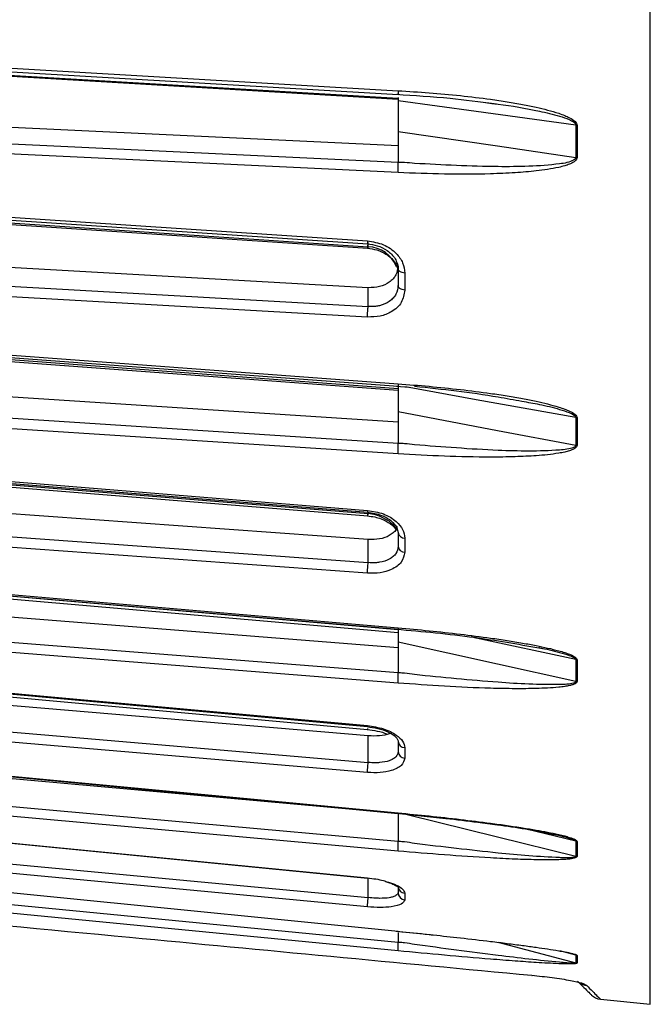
# Model space of a CAD drawing. Header units: millimetres. Extents: x -98 to 282, y -122 to 122.
# Tile 2 of 18: x -44 to -2, y -122 to -56. Entities that reach past the tile are written whole.
import ezdxf

# ---------------------------------------------------------------- set-up
doc = ezdxf.new("R2010")
doc.units = ezdxf.units.MM

msp = doc.modelspace()

# ---------------------------------------------------------------- linework, layer by layer
at = {"color": 7, "linetype": 'Continuous', "lineweight": 25}
for p, q in [((-1.6, -121.889), (-1.6, -9.5)), ((-69.741, -58.127), (-18.5, -61.146)), ((-18.603, -61.208), (-18.501, -61.216)), ((-18.5, -61.11), (-18.5, -61.343)), ((-18.5, -61.151), (-18.5, -61.146)), ((-18.5, -64.347), (-69.458, -61.916)), ((-12.636, -61.456), (-12.215, -61.503)), ((-69.741, -63.001), (-18.5, -65.446)), ((-6.59, -62.966), (-6.59, -65.126)), ((-18.5, -65.452), (-18.5, -65.446)), ((-20.5, -73.858), (-69.458, -71.094)), ((-20.5, -71.121), (-20.5, -70.933)), ((-18.597, -72.174), (-18.5, -72.579)), ((-18.5, -72.579), (-18.5, -72.7)), ((-18.05, -72.881), (-18.05, -74.02)), ((-69.741, -76.802), (-18.5, -80.605)), ((-18.5, -82.863), (-69.458, -79.569)), ((-18.607, -80.459), (-17.779, -80.534)), ((-69.741, -80.964), (-18.5, -84.278)), ((-18.5, -80.613), (-18.5, -80.605)), ((-6.59, -82.566), (-6.59, -84.412)), ((-18.5, -84.286), (-18.5, -84.278)), ((-20.5, -90.736), (-69.458, -87.203)), ((-18.635, -89.79), (-18.5, -90.264)), ((-18.05, -90.639), (-18.05, -91.578)), ((-69.741, -92.333), (-18.5, -96.765)), ((-18.5, -97.986), (-69.458, -93.964)), ((-69.741, -95.614), (-18.5, -99.66)), ((-18.5, -96.774), (-18.5, -96.765)), ((-9.067, -97.998), (-8.698, -98.059)), ((-6.59, -98.786), (-6.59, -100.242)), ((-20.5, -103.898), (-69.458, -99.742)), ((-18.5, -99.669), (-18.5, -99.66)), ((-18.783, -109.073), (-69.458, -104.513)), ((-18.05, -104.686), (-18.05, -105.386)), ((-69.741, -106.348), (-18.5, -110.961)), ((-6.59, -110.962), (-10.011, -110.128)), ((-18.5, -110.972), (-18.5, -110.961)), ((-6.59, -110.962), (-6.59, -111.968)), ((-69.741, -112.729), (-18.5, -117.72)), ((-18.05, -114.447), (-18.05, -114.88)), ((-18.616, -116.978), (-16.144, -117.238)), ((-18.5, -117.731), (-18.5, -117.72)), ((-11.826, -117.73), (-6.59, -119.11)), ((-6.59, -118.595), (-7.656, -118.316)), ((-6.59, -118.595), (-6.59, -119.11)), ((-6.397, -120.418), (-6.346, -120.445)), ((-4.939, -121.554), (-1.6, -121.889))]:
    msp.add_line(p, q, dxfattribs=at)
at = {"color": 7, "linetype": 'Continuous', "lineweight": 25, "flags": 128}
for points in [[(-69.787, -57.645), (-41.345, -59.315), (-18.5, -60.656)], [(-69.77, -57.892), (-44.779, -59.358), (-18.501, -60.9)], [(-69.764, -58.194), (-44.779, -59.666), (-18.503, -61.214)], [(-6.59, -62.966), (-13.26, -62.057), (-18.5, -61.343)], [(-6.51, -62.973), (-6.51, -63.245), (-6.51, -63.516), (-6.51, -63.787), (-6.51, -64.057), (-6.51, -64.327), (-6.51, -64.596), (-6.51, -64.865), (-6.51, -65.134)], [(-18.5, -66.14), (-47.499, -64.757), (-69.787, -63.695)], [(-18.5, -63.381), (-11.83, -64.358), (-6.59, -65.126)], [(-69.787, -67.435), (-42.47, -69.257), (-20.548, -70.719)], [(-69.772, -67.641), (-45.778, -69.241), (-20.531, -70.924)], [(-69.769, -67.923), (-45.778, -69.528), (-20.532, -71.217)], [(-69.741, -67.827), (-42.166, -69.672), (-20.5, -71.121)], [(-69.741, -72.34), (-42.166, -73.898), (-20.5, -75.121)], [(-18.05, -72.881), (-18.14, -72.87), (-18.225, -72.85), (-18.303, -72.82), (-18.371, -72.783), (-18.426, -72.738), (-18.467, -72.688), (-18.492, -72.635), (-18.5, -72.579)], [(-20.548, -75.824), (-48.379, -74.254), (-69.787, -73.045)], [(-20.5, -75.121), (-20.5, -74.414), (-20.5, -73.858)], [(-18.05, -74.02), (-18.14, -74.01), (-18.225, -73.989), (-18.303, -73.959), (-18.371, -73.921), (-18.426, -73.875), (-18.467, -73.825), (-18.492, -73.77), (-18.5, -73.714)], [(-69.787, -76.504), (-41.345, -78.61), (-18.5, -80.301)], [(-69.774, -76.671), (-44.783, -78.521), (-18.5, -80.466)], [(-69.773, -76.931), (-44.783, -78.786), (-18.5, -80.737)], [(-6.59, -82.566), (-13.26, -81.366), (-17.996, -80.514)], [(-18.5, -84.987), (-47.499, -83.113), (-69.787, -81.673)], [(-18.5, -82.165), (-11.83, -83.423), (-6.59, -84.412)], [(-6.51, -82.576), (-6.51, -82.809), (-6.51, -83.041), (-6.51, -83.273), (-6.51, -83.504), (-6.51, -83.734), (-6.51, -83.964), (-6.51, -84.193), (-6.51, -84.422)], [(-69.787, -84.814), (-42.47, -87.016), (-20.548, -88.783)], [(-69.776, -84.945), (-45.782, -86.879), (-20.535, -88.913)], [(-69.741, -85.015), (-42.166, -87.243), (-20.5, -88.993)], [(-69.776, -85.18), (-45.782, -87.118), (-20.536, -89.157)], [(-69.741, -88.733), (-42.166, -90.724), (-20.5, -92.287)], [(-18.644, -90.001), (-18.829, -89.75), (-19.088, -89.515), (-19.737, -89.165), (-20.012, -89.078), (-20.5, -88.993), (-20.5, -88.993), (-20.5, -88.993)], [(-20.548, -92.991), (-48.379, -90.983), (-69.787, -89.438)], [(-20.5, -92.287), (-20.5, -91.418), (-20.5, -90.736)], [(-69.787, -92.23), (-41.345, -94.686), (-18.5, -96.659)], [(-69.778, -92.328), (-44.787, -94.486), (-18.501, -96.755)], [(-69.778, -92.536), (-44.787, -94.698), (-18.5, -96.971)], [(-18.5, -100.355), (-47.499, -98.067), (-69.787, -96.307)], [(-18.5, -97.585), (-11.83, -99.073), (-6.59, -100.242)], [(-6.59, -98.786), (-13.26, -97.344), (-13.607, -97.269)], [(-69.787, -98.721), (-42.47, -101.212), (-20.548, -103.212)], [(-69.78, -98.789), (-45.785, -100.977), (-20.539, -103.279)], [(-69.78, -98.967), (-45.785, -101.159), (-20.54, -103.464)], [(-6.51, -98.798), (-6.51, -98.982), (-6.51, -99.166), (-6.51, -99.349), (-6.51, -99.531), (-6.51, -99.713), (-6.51, -99.894), (-6.51, -100.074), (-6.51, -100.254)], [(-69.741, -101.494), (-42.166, -103.836), (-20.5, -105.675)], [(-20.548, -106.35), (-48.379, -103.987), (-69.787, -102.169)], [(-69.787, -104.18), (-41.345, -106.886), (-18.5, -109.06)], [(-69.781, -104.222), (-44.79, -106.599), (-18.501, -109.1)], [(-20.5, -105.675), (-20.5, -104.68), (-20.5, -103.898)], [(-18.5, -111.615), (-47.499, -109.005), (-69.787, -106.999)], [(-69.787, -108.586), (-42.47, -111.265), (-20.548, -113.415)], [(-69.782, -108.604), (-45.788, -110.957), (-20.542, -113.433)], [(-17.881, -109.163), (-11.83, -110.666), (-6.59, -111.968)], [(-69.741, -110.099), (-42.166, -112.696), (-20.5, -114.737)], [(-20.548, -115.355), (-48.379, -112.734), (-69.787, -110.717)], [(-6.51, -110.975), (-6.51, -111.103), (-6.51, -111.231), (-6.51, -111.358), (-6.51, -111.484), (-6.51, -111.61), (-6.51, -111.735), (-6.51, -111.858), (-6.51, -111.982)], [(-69.787, -111.865), (-41.345, -114.711), (-18.5, -116.995)], [(-18.5, -118.305), (-47.499, -115.48), (-69.787, -113.31)], [(-20.5, -114.737), (-20.5, -113.657), (-20.5, -113.435)], [(-6.51, -118.609), (-6.51, -118.676), (-6.51, -118.743), (-6.51, -118.808), (-6.51, -118.873), (-6.51, -118.937), (-6.51, -119.001), (-6.51, -119.063), (-6.51, -119.125)], [(-9.535, -119.946), (-9.53, -119.956), (-9.523, -119.95), (-9.519, -119.941)]]:
    msp.add_lwpolyline(points, dxfattribs=at)
at = {"color": 7, "linetype": 'Continuous', "lineweight": 25}
for centre, radius, start, end in [((-6.462, -62.046), 0.929, 262.11578, 267.03721), ((-20.562, -73.232), 2.112, 21.58501, 88.30517), ((-6.462, -81.862), 0.715, 259.6979, 266.10898), ((-18.067, -90.202), 0.437, 188.15456, 272.22511), ((-18.065, -91.139), 0.439, 187.82073, 271.97747), ((-6.461, -98.196), 0.604, 257.7184, 265.33747), ((-18.038, -104.223), 0.463, 183.72427, 268.45676), ((-18.036, -104.922), 0.465, 183.53231, 268.26689), ((-6.461, -110.435), 0.542, 256.24743, 264.75604), ((-18.015, -113.963), 0.486, 181.26198, 265.81294), ((-18.014, -114.395), 0.487, 181.16279, 265.69609), ((-6.461, -118.101), 0.511, 255.33252, 264.39047), ((-5.787, -119.645), 0.976, 235.67231, 265.23131), ((-4.839, -120.559), 1, 225, 264.25681)]:
    msp.add_arc(centre, radius, start, end, dxfattribs=at)
for points, knots in [([(-18.5, -60.656), (-17.806, -60.699), (-16.414, -60.785), (-14.347, -60.976), (-12.6, -61.185), (-11.212, -61.39), (-10.189, -61.567), (-9.288, -61.75), (-8.478, -61.943), (-7.843, -62.129), (-7.355, -62.306), (-6.978, -62.476), (-6.695, -62.647), (-6.532, -62.84), (-6.517, -62.931), (-6.51, -62.973)], [0, 0, 0, 0, 0.167566, 0.336422, 0.499725, 0.590815, 0.673973, 0.749281, 0.811617, 0.874194, 0.908303, 0.936935, 0.974643, 0.98828, 1, 1, 1, 1]), ([(-18.5, -60.656), (-18.5, -60.707), (-18.5, -60.811), (-18.5, -60.894), (-18.5, -60.908), (-18.5, -60.887), (-18.5, -60.855), (-18.5, -60.838)], [0, 0, 0, 0, 0.24405, 0.499443, 0.71532, 0.849175, 1, 1, 1, 1]), ([(-18.603, -60.894), (-17.406, -60.969), (-15.22, -61.106), (-13.041, -61.386), (-12.055, -61.513)], [0, 0, 0, 0, 0.547213, 1, 1, 1, 1]), ([(-18.5, -61.343), (-18.5, -61.725), (-18.5, -62.408), (-18.5, -63.084), (-18.5, -63.381)], [0, 0, 0, 0, 0.559999, 1, 1, 1, 1]), ([(-12.215, -61.503), (-12.076, -61.518), (-11.009, -61.634), (-9.49, -61.916), (-7.898, -62.281), (-7.136, -62.537), (-6.787, -62.712), (-6.649, -62.829), (-6.598, -62.906), (-6.593, -62.946), (-6.59, -62.966)], [0, 0, 0, 0, 0.071054, 0.54475, 0.77982, 0.895185, 0.95064, 0.976454, 0.988473, 1, 1, 1, 1]), ([(-18.5, -63.381), (-18.5, -63.467), (-18.5, -63.637), (-18.5, -64.015), (-18.5, -64.509), (-18.5, -65.062), (-18.5, -65.317), (-18.5, -65.445)], [0, 0, 0, 0, 0.125465, 0.251186, 0.500358, 0.750057, 1, 1, 1, 1]), ([(-6.51, -65.134), (-6.517, -65.175), (-6.532, -65.263), (-6.642, -65.38), (-6.803, -65.488), (-7.04, -65.596), (-7.355, -65.701), (-7.843, -65.824), (-8.478, -65.939), (-9.452, -66.062), (-10.727, -66.169), (-12.78, -66.257), (-15.397, -66.269), (-17.466, -66.183), (-18.5, -66.14)], [0, 0, 0, 0, 0.011715, 0.02535, 0.042264, 0.063186, 0.091791, 0.125922, 0.188493, 0.250824, 0.366653, 0.500345, 0.750124, 1, 1, 1, 1]), ([(-6.59, -65.126), (-6.593, -65.145), (-6.598, -65.184), (-6.649, -65.253), (-6.96, -65.46), (-8.729, -65.722), (-12.257, -65.8), (-15.523, -65.628), (-17.396, -65.529)], [0, 0, 0, 0, 0.006129, 0.01252, 0.026246, 0.116739, 0.493304, 1, 1, 1, 1]), ([(-6.51, -65.134), (-6.525, -65.133), (-6.552, -65.131), (-6.578, -65.128), (-6.59, -65.126)], [0, 0, 0, 0, 0.559968, 1, 1, 1, 1]), ([(-18.5, -66.14), (-18.5, -66.084), (-18.5, -65.997), (-18.5, -65.866), (-18.5, -65.783), (-18.5, -65.708), (-18.501, -65.632), (-18.5, -65.535), (-18.5, -65.481), (-18.5, -65.452)], [0, 0, 0, 0, 0.242415, 0.371253, 0.501733, 0.564129, 0.671423, 0.819818, 1, 1, 1, 1]), ([(-18.429, -65.457), (-18.441, -65.456), (-18.464, -65.454), (-18.488, -65.452), (-18.5, -65.451)], [0, 0, 0, 0, 0.5000009, 1, 1, 1, 1]), ([(-17.396, -65.529), (-17.617, -65.507), (-17.958, -65.472), (-18.306, -65.461), (-18.429, -65.457)], [0, 0, 0, 0, 0.64599, 1, 1, 1, 1]), ([(-20.549, -70.924), (-20.325, -70.953), (-19.846, -71.014), (-19.294, -71.296), (-18.917, -71.618), (-18.679, -71.915), (-18.595, -72.134), (-18.553, -72.243)], [0, 0, 0, 0, 0.244762, 0.524673, 0.67828, 0.840113, 1, 1, 1, 1]), ([(-20.549, -71.217), (-20.334, -71.244), (-19.888, -71.3), (-19.275, -71.59), (-18.764, -72.021), (-18.615, -72.373), (-18.539, -72.554)], [0, 0, 0, 0, 0.226995, 0.4698137, 0.7278054, 1, 1, 1, 1]), ([(-20.548, -70.719), (-20.18, -70.78), (-19.447, -70.901), (-18.626, -71.492), (-18.137, -72.184), (-18.079, -72.649), (-18.05, -72.881)], [0, 0, 0, 0, 0.280377, 0.559712, 0.779882, 1, 1, 1, 1]), ([(-20.548, -70.719), (-20.547, -70.766), (-20.547, -70.839), (-20.541, -70.896), (-20.535, -70.923), (-20.527, -70.928), (-20.516, -70.91), (-20.506, -70.861), (-20.5, -70.829)], [0, 0, 0, 0, 0.239379, 0.368293, 0.499962, 0.631636, 0.760566, 1, 1, 1, 1]), ([(-20.548, -71.014), (-20.547, -71.061), (-20.547, -71.133), (-20.542, -71.19), (-20.535, -71.216), (-20.528, -71.221), (-20.516, -71.202), (-20.506, -71.153), (-20.5, -71.121)], [0, 0, 0, 0, 0.2394117, 0.3683318, 0.5000003, 0.6316688, 0.7605887, 1, 1, 1, 1]), ([(-18.5, -72.418), (-18.528, -72.618), (-18.569, -72.921), (-18.822, -73.27), (-19.156, -73.57), (-19.717, -73.838), (-20.239, -73.851), (-20.5, -73.858)], [0, 0, 0, 0, 0.242837, 0.37006, 0.500846, 0.750309, 1, 1, 1, 1]), ([(-18.553, -72.243), (-18.55, -72.25), (-18.492, -72.377), (-18.492, -72.508), (-18.493, -72.631)], [0, 0, 0, 0, 0.055804, 1, 1, 1, 1]), ([(-18.5, -72.579), (-18.5, -72.792), (-18.5, -73.171), (-18.5, -73.548), (-18.5, -73.714)], [0, 0, 0, 0, 0.56, 1, 1, 1, 1]), ([(-18.5, -73.714), (-18.527, -73.913), (-18.569, -74.216), (-18.821, -74.561), (-19.155, -74.857), (-19.58, -75.042), (-20.074, -75.129), (-20.336, -75.134), (-20.5, -75.121), (-20.5, -75.121)], [0, 0, 0, 0, 0.241554, 0.368683, 0.499786, 0.749213, 0.84233, 0.999996, 1, 1, 1, 1]), ([(-18.05, -74.02), (-18.097, -74.307), (-18.192, -74.88), (-18.861, -75.481), (-19.683, -75.811), (-20.259, -75.82), (-20.548, -75.824)], [0, 0, 0, 0, 0.27982, 0.559169, 0.779392, 1, 1, 1, 1]), ([(-20.548, -75.824), (-20.547, -75.771), (-20.547, -75.69), (-20.542, -75.56), (-20.535, -75.457), (-20.528, -75.356), (-20.516, -75.235), (-20.506, -75.166), (-20.5, -75.121)], [0, 0, 0, 0, 0.239412, 0.368332, 0.5, 0.631669, 0.760589, 1, 1, 1, 1]), ([(-18.5, -80.301), (-17.806, -80.354), (-16.414, -80.461), (-14.347, -80.675), (-12.6, -80.895), (-11.212, -81.105), (-10.189, -81.281), (-9.288, -81.46), (-8.478, -81.645), (-7.843, -81.82), (-7.355, -81.983), (-6.978, -82.138), (-6.695, -82.291), (-6.532, -82.461), (-6.517, -82.54), (-6.51, -82.576)], [0, 0, 0, 0, 0.167566, 0.336422, 0.499725, 0.590815, 0.673973, 0.749281, 0.811617, 0.874194, 0.908303, 0.936935, 0.974643, 0.98828, 1, 1, 1, 1]), ([(-18.5, -80.301), (-18.5, -80.342), (-18.5, -80.426), (-18.5, -80.474), (-18.5, -80.464), (-18.5, -80.463)], [0, 0, 0, 0, 0.459957, 0.941293, 1, 1, 1, 1]), ([(-18.5, -80.466), (-18.5, -80.779), (-18.5, -81.349), (-18.5, -81.912), (-18.5, -82.165)], [0, 0, 0, 0, 0.548982, 1, 1, 1, 1]), ([(-17.396, -80.455), (-15.526, -80.658), (-13.118, -80.92), (-10.731, -81.368), (-10.199, -81.467)], [0, 0, 0, 0, 0.77689, 1, 1, 1, 1]), ([(-18.5, -81.677), (-18.5, -81.777), (-18.5, -81.932), (-18.5, -82.191), (-18.5, -82.461), (-18.5, -82.799), (-18.5, -83.006), (-18.5, -83.11)], [0, 0, 0, 0, 0.238252, 0.369358, 0.500716, 0.750235, 1, 1, 1, 1]), ([(-10.199, -81.467), (-9.809, -81.534), (-8.96, -81.679), (-7.899, -81.936), (-7.136, -82.18), (-6.787, -82.342), (-6.649, -82.446), (-6.598, -82.514), (-6.593, -82.549), (-6.59, -82.566)], [0, 0, 0, 0, 0.305256, 0.663991, 0.840045, 0.924673, 0.964067, 0.98241, 1, 1, 1, 1]), ([(-18.5, -82.165), (-18.5, -82.239), (-18.5, -82.387), (-18.5, -82.738), (-18.5, -83.224), (-18.5, -83.812), (-18.5, -84.122), (-18.5, -84.278)], [0, 0, 0, 0, 0.125465, 0.251186, 0.500358, 0.750057, 1, 1, 1, 1]), ([(-18.5, -84.987), (-18.5, -84.938), (-18.5, -84.862), (-18.5, -84.737), (-18.5, -84.653), (-18.5, -84.576), (-18.501, -84.495), (-18.5, -84.388), (-18.5, -84.322), (-18.5, -84.286)], [0, 0, 0, 0, 0.242415, 0.371253, 0.501733, 0.564129, 0.671423, 0.819818, 1, 1, 1, 1]), ([(-18.429, -84.292), (-18.441, -84.291), (-18.464, -84.289), (-18.488, -84.286), (-18.5, -84.285)], [0, 0, 0, 0, 0.500001, 1, 1, 1, 1]), ([(-6.51, -84.422), (-6.517, -84.457), (-6.532, -84.532), (-6.642, -84.628), (-6.803, -84.716), (-7.04, -84.802), (-7.355, -84.884), (-7.843, -84.977), (-8.478, -85.059), (-9.452, -85.14), (-10.727, -85.2), (-12.78, -85.225), (-15.397, -85.172), (-17.466, -85.049), (-18.5, -84.987)], [0, 0, 0, 0, 0.011715, 0.02535, 0.042264, 0.063186, 0.091791, 0.125922, 0.188493, 0.250824, 0.366653, 0.500345, 0.750124, 1, 1, 1, 1]), ([(-17.396, -84.388), (-17.617, -84.359), (-17.958, -84.314), (-18.306, -84.298), (-18.429, -84.292)], [0, 0, 0, 0, 0.64599, 1, 1, 1, 1]), ([(-6.59, -84.412), (-6.593, -84.428), (-6.598, -84.461), (-6.649, -84.518), (-6.96, -84.683), (-8.729, -84.846), (-12.257, -84.793), (-15.523, -84.536), (-17.396, -84.388)], [0, 0, 0, 0, 0.006129, 0.01252, 0.026246, 0.116739, 0.493304, 1, 1, 1, 1]), ([(-6.51, -84.422), (-6.525, -84.421), (-6.552, -84.419), (-6.578, -84.414), (-6.59, -84.412)], [0, 0, 0, 0, 0.559968, 1, 1, 1, 1]), ([(-20.557, -88.912), (-20.39, -88.931), (-20.063, -88.968), (-19.615, -89.108), (-19.239, -89.288), (-18.854, -89.55), (-18.701, -89.773), (-18.604, -89.915)], [0, 0, 0, 0, 0.194277, 0.378449, 0.552909, 0.717415, 1, 1, 1, 1]), ([(-20.548, -88.783), (-20.18, -88.843), (-19.447, -88.962), (-18.626, -89.474), (-18.137, -90.061), (-18.079, -90.446), (-18.05, -90.639)], [0, 0, 0, 0, 0.280377, 0.559712, 0.779882, 1, 1, 1, 1]), ([(-20.548, -88.783), (-20.547, -88.82), (-20.547, -88.877), (-20.541, -88.91), (-20.538, -88.911), (-20.536, -88.912)], [0, 0, 0, 0, 0.508887, 0.782941, 1, 1, 1, 1]), ([(-20.548, -89.028), (-20.547, -89.065), (-20.547, -89.123), (-20.542, -89.155), (-20.535, -89.16), (-20.528, -89.144), (-20.516, -89.1), (-20.506, -89.035), (-20.5, -88.993)], [0, 0, 0, 0, 0.239412, 0.368332, 0.5, 0.631669, 0.760589, 1, 1, 1, 1]), ([(-20.558, -89.156), (-20.392, -89.175), (-20.073, -89.211), (-19.524, -89.377), (-19.022, -89.647), (-18.707, -89.947), (-18.63, -90.088), (-18.607, -90.129)], [0, 0, 0, 0, 0.186875, 0.358768, 0.657092, 0.899584, 1, 1, 1, 1]), ([(-18.576, -89.856), (-18.592, -89.932), (-18.625, -90.093), (-18.824, -90.298), (-19.154, -90.536), (-19.718, -90.74), (-20.239, -90.737), (-20.5, -90.736)], [0, 0, 0, 0, 0.131558, 0.277478, 0.427486, 0.713612, 1, 1, 1, 1]), ([(-18.5, -90.264), (-18.5, -90.439), (-18.5, -90.753), (-18.5, -91.063), (-18.5, -91.199)], [0, 0, 0, 0, 0.56, 1, 1, 1, 1]), ([(-18.05, -91.578), (-18.097, -91.812), (-18.192, -92.281), (-18.861, -92.754), (-19.683, -93.002), (-20.259, -92.994), (-20.548, -92.991)], [0, 0, 0, 0, 0.27982, 0.559169, 0.779392, 1, 1, 1, 1]), ([(-18.5, -91.199), (-18.527, -91.362), (-18.569, -91.61), (-18.821, -91.884), (-19.155, -92.116), (-19.58, -92.253), (-20.074, -92.308), (-20.336, -92.303), (-20.5, -92.287), (-20.5, -92.287)], [0, 0, 0, 0, 0.241554, 0.368683, 0.499786, 0.749213, 0.84233, 0.999996, 1, 1, 1, 1]), ([(-20.548, -92.991), (-20.547, -92.946), (-20.547, -92.876), (-20.542, -92.754), (-20.535, -92.654), (-20.528, -92.551), (-20.516, -92.421), (-20.506, -92.34), (-20.5, -92.288)], [0, 0, 0, 0, 0.2394117, 0.3683318, 0.5000003, 0.6316688, 0.7605887, 1, 1, 1, 1]), ([(-18.611, -96.746), (-16.864, -96.901), (-13.663, -97.185), (-10.503, -97.744), (-9.067, -97.998)], [0, 0, 0, 0, 0.545574, 1, 1, 1, 1]), ([(-18.5, -96.659), (-17.806, -96.72), (-16.414, -96.844), (-14.347, -97.07), (-12.6, -97.294), (-11.212, -97.499), (-10.189, -97.668), (-9.288, -97.835), (-8.478, -98.004), (-7.843, -98.161), (-7.355, -98.304), (-6.978, -98.438), (-6.695, -98.567), (-6.532, -98.706), (-6.517, -98.769), (-6.51, -98.798)], [0, 0, 0, 0, 0.167566, 0.336422, 0.499725, 0.590815, 0.673973, 0.749281, 0.811617, 0.874194, 0.908303, 0.936935, 0.974643, 0.98828, 1, 1, 1, 1]), ([(-18.5, -96.659), (-18.5, -96.692), (-18.5, -96.755), (-18.5, -96.751), (-18.5, -96.75)], [0, 0, 0, 0, 0.531474, 1, 1, 1, 1]), ([(-18.5, -96.766), (-18.5, -96.848), (-18.5, -96.976), (-18.5, -97.215), (-18.5, -97.475), (-18.5, -97.821), (-18.5, -98.058), (-18.5, -98.176)], [0, 0, 0, 0, 0.238252, 0.369358, 0.500716, 0.750235, 1, 1, 1, 1]), ([(-18.5, -96.769), (-18.5, -96.842), (-18.5, -97.117), (-18.5, -97.386), (-18.5, -97.585)], [0, 0, 0, 0, 0.261978, 1, 1, 1, 1]), ([(-18.5, -96.876), (-18.5, -96.907), (-18.5, -96.955), (-18.5, -96.974), (-18.5, -96.97), (-18.5, -96.969)], [0, 0, 0, 0, 0.542247, 0.830441, 1, 1, 1, 1]), ([(-18.5, -97.585), (-18.5, -97.644), (-18.5, -97.763), (-18.5, -98.073), (-18.5, -98.532), (-18.5, -99.132), (-18.5, -99.483), (-18.5, -99.659)], [0, 0, 0, 0, 0.125465, 0.251186, 0.500358, 0.750057, 1, 1, 1, 1]), ([(-9.064, -97.982), (-9.053, -97.984), (-8.584, -98.069), (-7.899, -98.237), (-7.136, -98.459), (-6.787, -98.601), (-6.649, -98.689), (-6.598, -98.745), (-6.593, -98.772), (-6.59, -98.786)], [0, 0, 0, 0, 0.01236, 0.522333, 0.77261, 0.892916, 0.948918, 0.974994, 1, 1, 1, 1]), ([(-18.5, -100.355), (-18.5, -100.315), (-18.5, -100.253), (-18.5, -100.138), (-18.5, -100.058), (-18.5, -99.981), (-18.501, -99.899), (-18.5, -99.786), (-18.5, -99.71), (-18.5, -99.669)], [0, 0, 0, 0, 0.242415, 0.371253, 0.501733, 0.564129, 0.671423, 0.819818, 1, 1, 1, 1]), ([(-18.429, -99.677), (-18.441, -99.675), (-18.464, -99.673), (-18.488, -99.67), (-18.5, -99.669)], [0, 0, 0, 0, 0.5000009, 1, 1, 1, 1]), ([(-6.51, -100.254), (-6.517, -100.281), (-6.532, -100.34), (-6.642, -100.412), (-6.803, -100.476), (-7.04, -100.537), (-7.355, -100.592), (-7.843, -100.651), (-8.478, -100.697), (-9.452, -100.733), (-10.727, -100.743), (-12.78, -100.704), (-15.397, -100.588), (-17.466, -100.433), (-18.5, -100.355)], [0, 0, 0, 0, 0.011715, 0.02535, 0.042264, 0.063186, 0.091791, 0.125922, 0.188493, 0.250824, 0.366653, 0.500345, 0.750124, 1, 1, 1, 1]), ([(-17.396, -99.793), (-17.617, -99.758), (-17.958, -99.703), (-18.306, -99.684), (-18.429, -99.677)], [0, 0, 0, 0, 0.64599, 1, 1, 1, 1]), ([(-6.59, -100.242), (-6.593, -100.255), (-6.598, -100.28), (-6.649, -100.323), (-6.96, -100.44), (-8.729, -100.497), (-12.257, -100.314), (-15.523, -99.983), (-17.396, -99.793)], [0, 0, 0, 0, 0.006129, 0.01252, 0.026246, 0.116739, 0.493304, 1, 1, 1, 1]), ([(-6.51, -100.254), (-6.525, -100.253), (-6.552, -100.25), (-6.578, -100.245), (-6.59, -100.242)], [0, 0, 0, 0, 0.559968, 1, 1, 1, 1]), ([(-20.565, -103.28), (-20.325, -103.311), (-19.815, -103.378), (-19.249, -103.584), (-18.875, -103.791), (-18.653, -103.969), (-18.508, -104.155), (-18.498, -104.27), (-18.493, -104.328)], [0, 0, 0, 0, 0.211053, 0.449722, 0.57902, 0.71384, 0.854362, 1, 1, 1, 1]), ([(-20.565, -103.465), (-20.338, -103.495), (-19.871, -103.556), (-19.406, -103.696), (-19.248, -103.778), (-19.237, -103.784)], [0, 0, 0, 0, 0.467388, 0.962099, 1, 1, 1, 1]), ([(-20.548, -103.212), (-20.18, -103.268), (-19.447, -103.381), (-18.626, -103.793), (-18.137, -104.25), (-18.079, -104.541), (-18.05, -104.686)], [0, 0, 0, 0, 0.280377, 0.559712, 0.779882, 1, 1, 1, 1]), ([(-20.548, -103.212), (-20.547, -103.238), (-20.547, -103.277), (-20.542, -103.286), (-20.539, -103.279), (-20.539, -103.277)], [0, 0, 0, 0, 0.58878, 0.905859, 1, 1, 1, 1]), ([(-20.548, -103.397), (-20.547, -103.423), (-20.547, -103.462), (-20.543, -103.471), (-20.54, -103.464), (-20.54, -103.462)], [0, 0, 0, 0, 0.590257, 0.908103, 1, 1, 1, 1]), ([(-20.539, -103.277), (-20.537, -103.275), (-20.534, -103.269), (-20.529, -103.245), (-20.527, -103.231)], [0, 0, 0, 0, 0.414958, 1, 1, 1, 1]), ([(-19.02, -103.717), (-19.043, -103.728), (-19.226, -103.822), (-19.724, -103.924), (-20.241, -103.907), (-20.5, -103.898)], [0, 0, 0, 0, 0.064298, 0.531935, 1, 1, 1, 1]), ([(-18.5, -104.253), (-18.5, -104.384), (-18.5, -104.618), (-18.5, -104.849), (-18.5, -104.95)], [0, 0, 0, 0, 0.56, 1, 1, 1, 1]), ([(-18.05, -105.386), (-18.097, -105.559), (-18.192, -105.903), (-18.861, -106.23), (-19.683, -106.386), (-20.259, -106.362), (-20.548, -106.35)], [0, 0, 0, 0, 0.27982, 0.559169, 0.779392, 1, 1, 1, 1]), ([(-18.5, -104.95), (-18.527, -105.07), (-18.569, -105.253), (-18.821, -105.446), (-19.155, -105.603), (-19.58, -105.687), (-20.074, -105.707), (-20.336, -105.694), (-20.5, -105.675), (-20.5, -105.675)], [0, 0, 0, 0, 0.241554, 0.368683, 0.499786, 0.749213, 0.84233, 0.999996, 1, 1, 1, 1]), ([(-20.548, -106.35), (-20.547, -106.315), (-20.547, -106.261), (-20.542, -106.151), (-20.535, -106.057), (-20.528, -105.956), (-20.516, -105.824), (-20.506, -105.734), (-20.5, -105.676)], [0, 0, 0, 0, 0.239412, 0.368332, 0.5, 0.631669, 0.760589, 1, 1, 1, 1]), ([(-18.614, -109.088), (-17.511, -109.197), (-15.693, -109.377), (-13.435, -109.648), (-11.651, -109.883), (-9.765, -110.144), (-8.35, -110.437), (-7.552, -110.602)], [0, 0, 0, 0, 0.2967176, 0.489175, 0.6081718, 0.7790968, 1, 1, 1, 1]), ([(-18.5, -109.06), (-17.806, -109.127), (-16.414, -109.261), (-14.347, -109.492), (-12.6, -109.71), (-11.212, -109.902), (-10.189, -110.055), (-9.288, -110.204), (-8.478, -110.351), (-7.843, -110.483), (-7.355, -110.601), (-6.978, -110.707), (-6.695, -110.807), (-6.532, -110.91), (-6.517, -110.954), (-6.51, -110.975)], [0, 0, 0, 0, 0.167566, 0.3364219, 0.4997246, 0.5908149, 0.6739727, 0.7492807, 0.8116173, 0.8741937, 0.9083026, 0.9369352, 0.9746426, 0.9882798, 1, 1, 1, 1]), ([(-18.5, -109.06), (-18.5, -109.083), (-18.5, -109.118), (-18.5, -109.097), (-18.5, -109.09)], [0, 0, 0, 0, 0.64988, 1, 1, 1, 1]), ([(-18.5, -109.098), (-18.5, -109.114), (-18.5, -109.175), (-18.5, -109.396), (-18.5, -109.805), (-18.5, -110.393), (-18.5, -110.772), (-18.5, -110.961)], [0, 0, 0, 0, 0.049167, 0.185856, 0.456768, 0.728251, 1, 1, 1, 1]), ([(-7.567, -110.601), (-7.386, -110.646), (-7.101, -110.717), (-6.787, -110.823), (-6.649, -110.891), (-6.598, -110.932), (-6.593, -110.952), (-6.59, -110.962)], [0, 0, 0, 0, 0.477855, 0.754108, 0.882704, 0.942579, 1, 1, 1, 1]), ([(-18.5, -111.615), (-18.5, -111.585), (-18.5, -111.54), (-18.5, -111.439), (-18.5, -111.366), (-18.5, -111.293), (-18.501, -111.213), (-18.5, -111.099), (-18.5, -111.017), (-18.5, -110.972)], [0, 0, 0, 0, 0.242415, 0.371253, 0.501733, 0.564129, 0.671423, 0.819818, 1, 1, 1, 1]), ([(-18.429, -110.981), (-18.441, -110.979), (-18.464, -110.976), (-18.488, -110.973), (-18.5, -110.971)], [0, 0, 0, 0, 0.500001, 1, 1, 1, 1]), ([(-17.396, -111.112), (-17.617, -111.072), (-17.958, -111.011), (-18.306, -110.988), (-18.429, -110.981)], [0, 0, 0, 0, 0.64599, 1, 1, 1, 1]), ([(-6.59, -111.968), (-6.593, -111.977), (-6.598, -111.994), (-6.649, -112.02), (-6.96, -112.085), (-8.729, -112.034), (-12.257, -111.729), (-15.523, -111.337), (-17.396, -111.112)], [0, 0, 0, 0, 0.006129, 0.01252, 0.026246, 0.116739, 0.493304, 1, 1, 1, 1]), ([(-6.51, -111.982), (-6.517, -112), (-6.532, -112.039), (-6.642, -112.085), (-6.803, -112.123), (-7.04, -112.156), (-7.355, -112.182), (-7.843, -112.204), (-8.478, -112.213), (-9.452, -112.201), (-10.727, -112.162), (-12.78, -112.06), (-15.397, -111.886), (-17.466, -111.705), (-18.5, -111.615)], [0, 0, 0, 0, 0.011715, 0.02535, 0.042264, 0.063186, 0.091791, 0.125922, 0.188493, 0.250824, 0.366653, 0.500345, 0.750124, 1, 1, 1, 1]), ([(-6.51, -111.982), (-6.525, -111.98), (-6.552, -111.977), (-6.578, -111.971), (-6.59, -111.968)], [0, 0, 0, 0, 0.559968, 1, 1, 1, 1]), ([(-20.548, -113.415), (-20.168, -113.461), (-19.642, -113.524), (-19.257, -113.67), (-19.15, -113.71)], [0, 0, 0, 0, 0.72202, 1, 1, 1, 1]), ([(-20.548, -113.415), (-20.547, -113.431), (-20.547, -113.452), (-20.543, -113.436), (-20.542, -113.431)], [0, 0, 0, 0, 0.708004, 1, 1, 1, 1]), ([(-19.27, -113.686), (-19.227, -113.698), (-19.062, -113.744), (-18.769, -113.859), (-18.498, -114.012), (-18.494, -114.042), (-18.493, -114.056)], [0, 0, 0, 0, 0.073874, 0.291074, 0.674723, 1, 1, 1, 1]), ([(-19.15, -113.71), (-18.963, -113.768), (-18.535, -113.902), (-18.142, -114.173), (-18.081, -114.356), (-18.05, -114.447)], [0, 0, 0, 0, 0.280196, 0.64014, 1, 1, 1, 1]), ([(-18.5, -113.974), (-18.5, -114.056), (-18.5, -114.201), (-18.5, -114.343), (-18.5, -114.405)], [0, 0, 0, 0, 0.56, 1, 1, 1, 1]), ([(-69.787, -114.229), (-58.688, -115.285), (-38.604, -117.195), (-18.52, -119.096), (-9.535, -119.946)], [0, 0, 0, 0, 0.55265, 1, 1, 1, 1]), ([(-20.548, -115.355), (-20.547, -115.331), (-20.547, -115.295), (-20.542, -115.203), (-20.535, -115.118), (-20.528, -115.024), (-20.516, -114.895), (-20.506, -114.799), (-20.5, -114.737)], [0, 0, 0, 0, 0.2394117, 0.3683318, 0.5000003, 0.6316688, 0.7605887, 1, 1, 1, 1]), ([(-18.5, -114.405), (-18.527, -114.477), (-18.569, -114.587), (-18.821, -114.69), (-19.155, -114.768), (-19.58, -114.794), (-20.074, -114.779), (-20.336, -114.757), (-20.5, -114.737), (-20.5, -114.737)], [0, 0, 0, 0, 0.241554, 0.368683, 0.499786, 0.749213, 0.84233, 0.999996, 1, 1, 1, 1]), ([(-18.05, -114.88), (-18.097, -114.984), (-18.192, -115.19), (-18.861, -115.357), (-19.683, -115.414), (-20.259, -115.375), (-20.548, -115.355)], [0, 0, 0, 0, 0.27982, 0.559169, 0.779392, 1, 1, 1, 1]), ([(-18.5, -116.995), (-18.5, -117.007), (-18.5, -117.022), (-18.5, -116.992), (-18.5, -116.985)], [0, 0, 0, 0, 0.789135, 1, 1, 1, 1]), ([(-18.5, -116.995), (-17.806, -117.064), (-17.019, -117.142), (-16.232, -117.228), (-16.139, -117.238)], [0, 0, 0, 0, 0.881011, 1, 1, 1, 1]), ([(-18.5, -117.082), (-18.5, -117.101), (-18.5, -117.298), (-18.5, -117.52), (-18.5, -117.72)], [0, 0, 0, 0, 0.097922, 1, 1, 1, 1]), ([(-16.139, -117.238), (-15.534, -117.303), (-14.254, -117.441), (-12.601, -117.634), (-11.212, -117.805), (-10.189, -117.938), (-9.288, -118.062), (-8.478, -118.18), (-7.842, -118.282), (-7.358, -118.369), (-7.066, -118.424), (-6.931, -118.459), (-6.891, -118.47)], [0, 0, 0, 0, 0.192631, 0.40776, 0.527759, 0.637308, 0.736516, 0.818636, 0.901072, 0.946006, 0.983725, 1, 1, 1, 1]), ([(-18.5, -118.305), (-18.5, -118.287), (-18.5, -118.26), (-18.5, -118.178), (-18.5, -118.115), (-18.5, -118.049), (-18.501, -117.974), (-18.5, -117.863), (-18.5, -117.778), (-18.5, -117.731)], [0, 0, 0, 0, 0.242415, 0.371253, 0.501733, 0.564129, 0.671423, 0.819818, 1, 1, 1, 1]), ([(-18.429, -117.741), (-18.441, -117.739), (-18.464, -117.736), (-18.488, -117.733), (-18.5, -117.731)], [0, 0, 0, 0, 0.5000009, 1, 1, 1, 1]), ([(-17.396, -117.883), (-17.617, -117.84), (-17.958, -117.773), (-18.306, -117.749), (-18.429, -117.741)], [0, 0, 0, 0, 0.64599, 1, 1, 1, 1]), ([(-6.59, -119.11), (-6.593, -119.114), (-6.598, -119.123), (-6.649, -119.132), (-6.96, -119.141), (-8.729, -118.984), (-12.257, -118.569), (-15.523, -118.133), (-17.396, -117.883)], [0, 0, 0, 0, 0.006129, 0.01252, 0.026246, 0.116739, 0.493304, 1, 1, 1, 1]), ([(-6.51, -119.125), (-6.517, -119.133), (-6.532, -119.152), (-6.642, -119.169), (-6.803, -119.179), (-7.04, -119.183), (-7.355, -119.179), (-7.843, -119.164), (-8.478, -119.134), (-9.452, -119.076), (-10.727, -118.989), (-12.78, -118.828), (-15.397, -118.603), (-17.466, -118.404), (-18.5, -118.305)], [0, 0, 0, 0, 0.011715, 0.02535, 0.042264, 0.063186, 0.091791, 0.125922, 0.188493, 0.250824, 0.366653, 0.500345, 0.750124, 1, 1, 1, 1]), ([(-7.059, -118.443), (-7.05, -118.445), (-6.937, -118.468), (-6.788, -118.508), (-6.649, -118.553), (-6.598, -118.579), (-6.593, -118.589), (-6.59, -118.595)], [0, 0, 0, 0, 0.044784, 0.550163, 0.785417, 0.894954, 1, 1, 1, 1]), ([(-6.891, -118.47), (-6.8, -118.491), (-6.661, -118.523), (-6.533, -118.574), (-6.517, -118.598), (-6.51, -118.609)], [0, 0, 0, 0, 0.499961, 0.768881, 1, 1, 1, 1]), ([(-6.51, -119.125), (-6.525, -119.123), (-6.552, -119.12), (-6.578, -119.113), (-6.59, -119.11)], [0, 0, 0, 0, 0.5599677, 1, 1, 1, 1]), ([(-9.535, -119.946), (-9.079, -119.993), (-8.171, -120.086), (-6.981, -120.27), (-6.126, -120.466), (-5.955, -120.566), (-5.868, -120.617)], [0, 0, 0, 0, 0.283027, 0.562917, 0.77996, 1, 1, 1, 1]), ([(-6.475, -120.336), (-6.177, -120.635), (-5.646, -121.166), (-5.576, -121.235), (-5.546, -121.266)], [0, 0, 0, 0, 0.5609743, 1, 1, 1, 1]), ([(-5.868, -120.617), (-5.597, -120.89), (-5.057, -121.435), (-4.978, -121.514), (-4.939, -121.554)], [0, 0, 0, 0, 0.501444, 1, 1, 1, 1])]:
    msp.add_open_spline(points, degree=3, knots=knots, dxfattribs=at)

doc.saveas('drawing.dxf')
